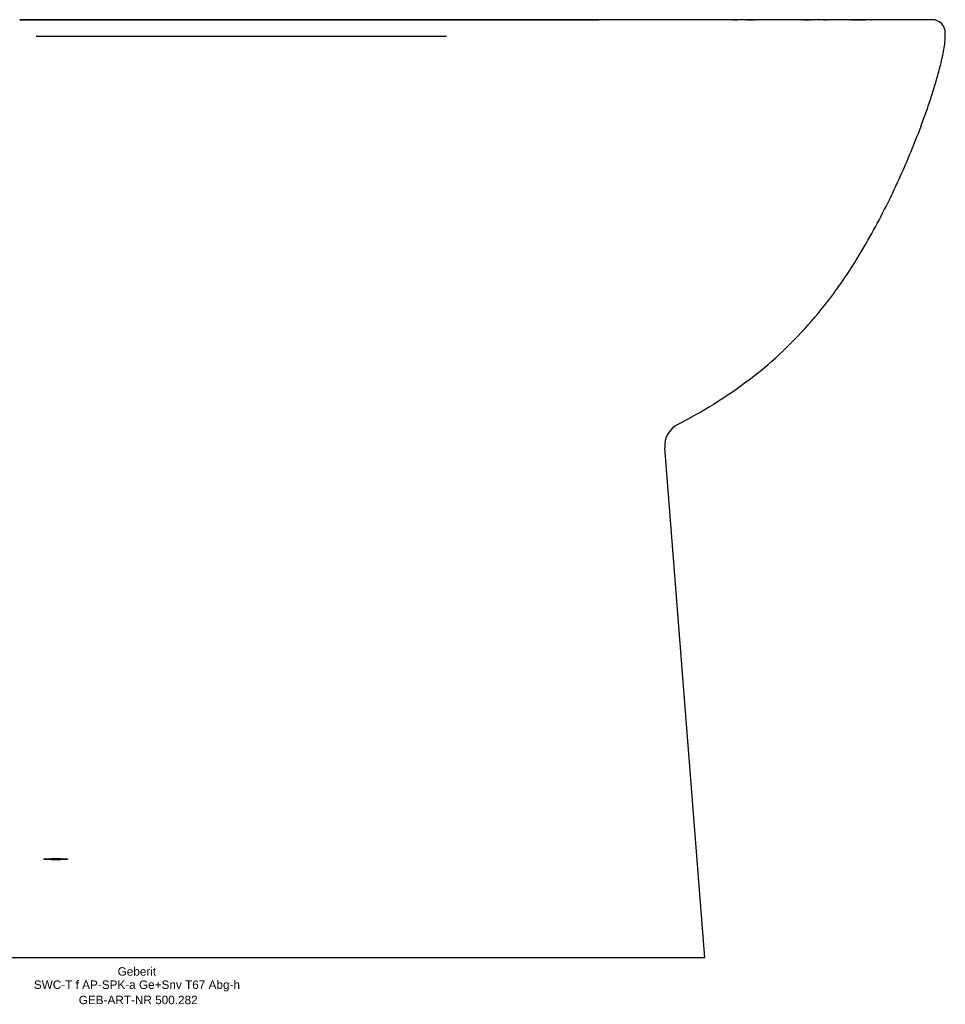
# Model space of a CAD drawing. Header units: millimetres. Extents: x -2 to 670, y -19 to 390.
# Tile 3 of 3: x 285 to 670, y -19 to 390. Entities that reach past the tile are written whole.
import ezdxf
from ezdxf.enums import TextEntityAlignment as Align

# ---------------------------------------------------------------- set-up
doc = ezdxf.new("R2010")
doc.units = ezdxf.units.MM
doc.layers.add('GEB-ART-NR', color=1, linetype='CONTINUOUS', lineweight=18)
doc.layers.add('GEB-TEXT', color=5, linetype='CONTINUOUS', lineweight=18)
doc.layers.add('GEB-KONTUR-A', color=5, linetype='CONTINUOUS')
doc.styles.get("Standard").update_dxf_attribs({"font": 'arial.ttf'})

msp = doc.modelspace()

# ---------------------------------------------------------------- linework, layer by layer
at = {"layer": 'GEB-KONTUR-A', "ltscale": 25}
for p, q in [((670, 382.89), (670, 384.39)), ((570, -0.11), (553.31, 211.97))]:
    msp.add_line(p, q, dxfattribs=at)
for centre, radius, start, end in [((664.5, 384.39), 5.5, 0.0001, 89.9996), ((563.28, 212.75), 10, 116.8491, 184.5001)]:
    msp.add_arc(centre, radius, start, end, dxfattribs=at)
msp.add_ellipse((299.99, 40.92), major_axis=(-5, 0), ratio=0.052338, dxfattribs=at)
for major_axis, start_param, end_param in [((-5, 0), 0.000697, 0.001393), ((5, 0), 6.281792, 6.282489)]:
    msp.add_ellipse((299.99, 40.92), major_axis=major_axis, ratio=0.052333, start_param=start_param, end_param=end_param, dxfattribs=at)
for points, knots in [([(285, 389.89), (287.7, 389.89), (291.79, 389.89), (299.39, 389.89), (301.4, 389.89), (303.57, 389.89)], [0, 0, 0, 0, 3.505596, 3.505596, 4.62208, 4.62208, 4.62208, 4.62208]), ([(639.02, 389.89), (638.95, 389.89), (638.88, 389.89), (638.7, 389.89), (638.59, 389.89), (638.44, 389.89), (638.39, 389.89), (638.18, 389.89), (638.01, 389.89), (637.63, 389.89), (637.42, 389.89), (637, 389.89), (636.8, 389.89), (636.39, 389.89), (636.18, 389.89), (635.77, 389.89), (635.56, 389.89), (635.14, 389.89), (634.94, 389.89), (634.65, 389.89), (634.57, 389.89), (634.28, 389.89), (634.06, 389.89), (633.62, 389.89), (633.39, 389.89), (632.94, 389.89), (632.71, 389.89), (632.27, 389.89), (632.06, 389.89), (631.41, 389.89), (630.96, 389.89), (629.88, 389.89), (629.24, 389.89), (628.33, 389.89), (628.07, 389.89), (627.55, 389.89), (627.28, 389.89), (626.74, 389.89), (626.47, 389.89), (626.05, 389.89), (625.91, 389.89), (625.48, 389.89), (625.21, 389.89), (624.91, 389.89), (624.89, 389.89), (624.63, 389.89), (624.39, 389.89), (623.91, 389.89), (623.67, 389.89), (623.19, 389.89), (622.95, 389.89), (622.47, 389.89), (622.22, 389.89), (621.73, 389.89), (621.49, 389.89), (621.11, 389.89), (620.99, 389.89), (620.69, 389.89), (620.53, 389.89), (620.15, 389.89), (619.94, 389.89), (619.52, 389.89), (619.31, 389.89), (618.99, 389.89), (618.87, 389.89), (618.04, 389.89), (617.33, 389.89), (616.29, 389.89), (615.97, 389.89), (615.34, 389.89), (615.02, 389.89), (614.66, 389.89), (614.62, 389.89), (614.26, 389.89), (613.94, 389.89), (613.3, 389.89), (612.98, 389.89), (612.5, 389.89), (612.34, 389.89), (612.06, 389.89), (611.93, 389.89), (611.68, 389.89), (611.56, 389.89), (611.32, 389.89), (611.21, 389.89), (610.39, 389.89), (609.67, 389.89), (608.79, 389.89), (608.66, 389.89), (608.24, 389.89), (607.95, 389.89), (607.44, 389.89), (607.23, 389.89), (606.81, 389.89), (606.6, 389.89), (606.18, 389.89), (605.98, 389.89), (605.63, 389.89), (605.49, 389.89), (604.58, 389.89), (603.8, 389.89), (602.77, 389.89), (602.53, 389.89), (601.67, 389.89), (601.04, 389.89), (599.79, 389.89), (599.16, 389.89), (598.43, 389.89), (598.34, 389.89), (598.04, 389.89), (597.83, 389.89), (597.41, 389.89), (597.2, 389.89), (596.79, 389.89), (596.58, 389.89), (596.21, 389.89), (596.04, 389.89), (595.86, 389.89), (595.84, 389.89), (595.02, 389.89), (594.19, 389.89), (593.09, 389.89), (592.86, 389.89), (592.4, 389.89), (592.17, 389.89), (591.71, 389.89), (591.48, 389.89), (591.09, 389.89), (590.93, 389.89), (590.18, 389.89), (589.59, 389.89), (588.72, 389.89), (588.44, 389.89), (587.72, 389.89), (587.28, 389.89), (586.39, 389.89), (585.94, 389.89), (585.03, 389.89), (584.57, 389.89), (583.64, 389.89), (583.17, 389.89), (582.34, 389.89), (581.99, 389.89), (581.2, 389.89), (580.76, 389.89), (579.88, 389.89), (579.44, 389.89), (578.56, 389.89), (578.11, 389.89), (577.41, 389.89), (577.16, 389.89), (575.86, 389.89), (574.8, 389.89), (572.77, 389.89), (571.8, 389.89), (569.91, 389.89), (568.98, 389.89), (567.12, 389.89), (566.18, 389.89), (564.27, 389.89), (563.3, 389.89), (561.32, 389.89), (560.33, 389.89), (558.77, 389.89), (558.22, 389.89), (557.36, 389.89), (557.05, 389.89), (556.54, 389.89), (556.34, 389.89), (555.83, 389.89), (555.51, 389.89), (554.88, 389.89), (554.56, 389.89), (553.05, 389.89), (551.83, 389.89), (550.26, 389.89), (549.94, 389.89), (549.28, 389.89), (548.95, 389.89), (548.28, 389.89), (547.95, 389.89), (547.33, 389.89), (547.05, 389.89), (546.66, 389.89), (546.55, 389.89), (545.49, 389.89), (544.57, 389.89), (543.49, 389.89), (543.32, 389.89), (543.07, 389.89), (543.01, 389.89), (542.89, 389.89), (542.84, 389.89), (542.43, 389.89), (542.05, 389.89), (541.27, 389.89), (540.87, 389.89), (540.3, 389.89), (540.14, 389.89), (539.91, 389.89), (539.83, 389.89), (539.73, 389.89), (539.7, 389.89), (539.66, 389.89), (539.64, 389.89), (539.32, 389.89), (539.01, 389.89), (538.37, 389.89), (538.05, 389.89), (537.59, 389.89), (537.46, 389.89), (537.23, 389.89), (537.14, 389.89), (537.01, 389.89), (536.98, 389.89), (536.94, 389.89), (536.93, 389.89), (536.68, 389.89), (536.44, 389.89), (536.19, 389.89), (536.17, 389.89), (535.91, 389.89), (535.68, 389.89), (535.42, 389.89), (535.38, 389.89), (535.11, 389.89), (534.87, 389.89), (534.42, 389.89), (534.19, 389.89), (533.75, 389.89), (533.53, 389.89), (533.09, 389.89), (532.87, 389.89), (532.43, 389.89), (532.21, 389.89), (531.9, 389.89), (531.83, 389.89), (531.58, 389.89), (531.4, 389.89), (531.02, 389.89), (530.84, 389.89), (530.46, 389.89), (530.27, 389.89), (530, 389.89), (529.91, 389.89), (529.24, 389.89), (528.66, 389.89), (527.42, 389.89), (526.75, 389.89), (525.55, 389.89), (525.03, 389.89), (524.18, 389.89), (523.86, 389.89), (523.22, 389.89), (522.89, 389.89), (522.24, 389.89), (521.92, 389.89), (521.36, 389.89), (521.13, 389.89), (520.62, 389.89), (520.34, 389.89), (519.78, 389.89), (519.5, 389.89), (518.95, 389.89), (518.67, 389.89), (518.16, 389.89), (517.92, 389.89), (517.47, 389.89), (517.23, 389.89), (516.56, 389.89), (516.12, 389.89), (515.27, 389.89), (514.88, 389.89), (514.33, 389.89), (514.22, 389.89), (514, 389.89), (513.89, 389.89), (513.74, 389.89), (513.7, 389.89), (512.87, 389.89), (512.1, 389.89), (510.56, 389.89), (509.78, 389.89), (508.97, 389.89), (508.91, 389.89), (508.73, 389.89), (508.6, 389.89), (508.08, 389.89), (507.67, 389.89), (506.86, 389.89), (506.45, 389.89), (505.63, 389.89), (505.22, 389.89), (504.41, 389.89), (504, 389.89), (503.41, 389.89), (503.23, 389.89), (502.88, 389.89), (502.74, 389.89), (502.44, 389.89), (502.3, 389.89), (502.07, 389.89), (501.99, 389.89), (501.78, 389.89), (501.66, 389.89), (501.27, 389.89), (501.01, 389.89), (499.95, 389.89), (499.15, 389.89), (497.24, 389.89), (496.11, 389.89), (494.39, 389.89), (493.83, 389.89), (493.16, 389.89), (493.08, 389.89), (492.93, 389.89), (492.86, 389.89), (492.76, 389.89), (492.75, 389.89), (492.57, 389.89), (492.05, 389.89), (490.84, 389.89), (489.79, 389.89), (489.04, 389.89), (489.01, 389.89), (487.59, 389.89), (486.2, 389.89), (484.69, 389.89), (484.61, 389.89), (484.47, 389.89), (484.41, 389.89), (484.19, 389.89), (484.04, 389.89), (483.76, 389.89), (483.65, 389.89), (483.33, 389.89), (483.14, 389.89), (482.31, 389.89), (481.65, 389.89), (480.69, 389.89), (480.42, 389.89), (479.88, 389.89), (479.62, 389.89), (479.31, 389.89), (479.24, 389.89), (479.04, 389.89), (478.9, 389.89), (478.69, 389.89), (478.64, 389.89), (478.48, 389.89), (478.37, 389.89), (477.99, 389.89), (477.7, 389.89), (477.36, 389.89), (477.31, 389.89), (477.24, 389.89), (477.21, 389.89), (477.07, 389.89), (476.98, 389.89), (476.37, 389.89), (475.81, 389.89), (474.85, 389.89), (474.48, 389.89), (473.53, 389.89), (472.94, 389.89), (471.59, 389.89), (470.82, 389.89), (469.1, 389.89), (468.14, 389.89), (466.82, 389.89), (466.51, 389.89), (465.93, 389.89), (465.65, 389.89), (465.31, 389.89), (465.28, 389.89), (465.23, 389.89), (465.22, 389.89), (465.16, 389.89), (465.1, 389.89), (464.94, 389.89), (464.84, 389.89), (464.51, 389.89), (464.29, 389.89), (463.63, 389.89), (463.17, 389.89), (462.62, 389.89), (462.54, 389.89), (461.6, 389.89), (460.7, 389.89), (459.39, 389.89), (459.02, 389.89), (458.03, 389.89), (457.41, 389.89), (456.17, 389.89), (455.55, 389.89), (454.9, 389.89), (454.86, 389.89), (454.57, 389.89), (454.34, 389.89), (454.05, 389.89), (454.04, 389.89), (454.02, 389.89), (454.01, 389.89), (453.97, 389.89), (453.93, 389.89), (453.79, 389.89), (453.64, 389.89), (453.27, 389.89), (453.04, 389.89), (452.68, 389.89), (452.58, 389.89), (452.16, 389.89), (451.79, 389.89), (451.26, 389.89), (451.15, 389.89), (450.51, 389.89), (449.9, 389.89), (449.01, 389.89), (448.78, 389.89), (448.47, 389.89), (448.44, 389.89), (448.39, 389.89), (448.38, 389.89), (448.3, 389.89), (448.11, 389.89), (447.92, 389.89), (447.66, 389.89), (447.54, 389.89), (447.29, 389.89), (447.17, 389.89), (446.57, 389.89), (446.1, 389.89), (445.03, 389.89), (444.44, 389.89), (443.83, 389.89), (443.78, 389.89), (443.52, 389.89), (443.3, 389.89), (442.48, 389.89), (441.81, 389.89), (440.69, 389.89), (440.28, 389.89), (439.12, 389.89), (438.35, 389.89), (437.41, 389.89), (437.3, 389.89), (437.01, 389.89), (436.87, 389.89), (436.63, 389.89), (436.54, 389.89), (436.22, 389.89), (436.01, 389.89), (435.76, 389.89), (435.72, 389.89), (435.19, 389.89), (434.69, 389.89), (433.39, 389.89), (432.59, 389.89), (431.61, 389.89), (431.42, 389.89), (431.18, 389.89), (431.07, 389.89), (430.96, 389.89), (430.94, 389.89), (430.83, 389.89), (430.53, 389.89), (429.84, 389.89), (429.26, 389.89), (428.54, 389.89), (428.21, 389.89), (427.45, 389.89), (427.02, 389.89), (425.69, 389.89), (424.79, 389.89), (423.38, 389.89), (422.84, 389.89), (421.42, 389.89), (420.54, 389.89), (418.6, 389.89), (417.56, 389.89), (416.04, 389.89), (415.54, 389.89), (414.96, 389.89), (414.88, 389.89), (413.78, 389.89), (412.81, 389.89), (411.21, 389.89), (410.57, 389.89), (409.04, 389.89), (408.18, 389.89), (406.52, 389.89), (405.73, 389.89), (404.78, 389.89), (404.59, 389.89), (404.21, 389.89), (404.02, 389.89), (403.8, 389.89), (403.67, 389.89), (403.49, 389.89), (403.23, 389.89), (402.61, 389.89), (401.35, 389.89), (400.23, 389.89), (399.11, 389.89), (398.74, 389.89), (397.19, 389.89), (395.98, 389.89), (393.78, 389.89), (392.8, 389.89), (390.51, 389.89), (389.18, 389.89), (386.78, 389.89), (385.73, 389.89), (384.51, 389.89), (384.36, 389.89), (382.77, 389.89), (381.3, 389.89), (378.85, 389.89), (377.88, 389.89), (374.55, 389.89), (372.13, 389.89), (369.24, 389.89), (368.87, 389.89), (365.55, 389.89), (362.5, 389.89), (359.21, 389.89), (359.07, 389.89), (358.86, 389.89), (358.71, 389.89), (358.49, 389.89), (358.16, 389.89), (357.83, 389.89), (357.18, 389.89), (356.76, 389.89), (353.79, 389.89), (351.48, 389.89), (347.03, 389.89), (344.97, 389.89), (343.01, 389.89), (342.81, 389.89), (342.13, 389.89), (341.69, 389.89), (341.06, 389.89), (340.85, 389.89), (340.46, 389.89), (340.1, 389.89), (339.4, 389.89), (339.01, 389.89), (337.72, 389.89), (336.8, 389.89), (333.49, 389.89), (330.97, 389.89), (327.89, 389.89), (327.48, 389.89), (327, 389.89), (326.93, 389.89), (325.36, 389.89), (323.8, 389.89), (321.37, 389.89), (320.52, 389.89), (319.1, 389.89), (318.42, 389.89), (317.34, 389.89), (316.95, 389.89), (315.73, 389.89), (314.88, 389.89), (310.76, 389.89), (307.62, 389.89), (303.08, 389.89), (301.56, 389.89), (294.46, 389.89), (289.44, 389.89), (285, 389.89)], [0.4390731, 0.4390731, 0.4390731, 0.4390731, 0.4398099, 0.4398099, 0.4409413, 0.4409413, 0.4414062, 0.4414062, 0.4431493, 0.4431493, 0.4453125, 0.4453125, 0.4473242, 0.4473242, 0.4493181, 0.4493181, 0.451268, 0.451268, 0.453125, 0.453125, 0.4537737, 0.4537737, 0.4556575, 0.4556575, 0.4575184, 0.4575184, 0.4593328, 0.4593328, 0.4609375, 0.4609375, 0.4641725, 0.4641725, 0.46875, 0.46875, 0.4705046, 0.4705046, 0.4722234, 0.4722234, 0.4739065, 0.4739065, 0.4747961, 0.4747961, 0.4764565, 0.4764565, 0.4765625, 0.4765625, 0.4779944, 0.4779944, 0.4794327, 0.4794327, 0.4808652, 0.4808652, 0.4822873, 0.4822873, 0.4836845, 0.4836845, 0.484375, 0.484375, 0.4852883, 0.4852883, 0.4864622, 0.4864622, 0.4876378, 0.4876378, 0.4882812, 0.4882812, 0.4921875, 0.4921875, 0.4938975, 0.4938975, 0.4956085, 0.4956085, 0.4958346, 0.4958346, 0.4975365, 0.4975365, 0.4992201, 0.4992201, 0.5, 0.5, 0.5006726, 0.5006726, 0.5013556, 0.5013556, 0.5019531, 0.5019531, 0.5057025, 0.5057025, 0.5063541, 0.5063541, 0.5078125, 0.5078125, 0.508871, 0.508871, 0.5099397, 0.5099397, 0.5110096, 0.5110096, 0.5117187, 0.5117187, 0.515625, 0.515625, 0.5168145, 0.5168145, 0.5198997, 0.5198997, 0.5229878, 0.5229878, 0.5234375, 0.5234375, 0.5244731, 0.5244731, 0.5255136, 0.5255136, 0.5265446, 0.5265446, 0.5273437, 0.5273437, 0.5274152, 0.5274152, 0.53125, 0.53125, 0.5322946, 0.5322946, 0.533352, 0.533352, 0.534415, 0.534415, 0.5351562, 0.5351562, 0.5378101, 0.5378101, 0.5390625, 0.5390625, 0.5410156, 0.5410156, 0.5429651, 0.5429651, 0.5449201, 0.5449201, 0.546875, 0.546875, 0.5483127, 0.5483127, 0.5501031, 0.5501031, 0.5519003, 0.5519003, 0.5536999, 0.5536999, 0.5546875, 0.5546875, 0.5588331, 0.5588331, 0.5625, 0.5625, 0.5659463, 0.5659463, 0.5693568, 0.5693568, 0.5728104, 0.5728104, 0.5762691, 0.5762691, 0.578125, 0.578125, 0.5791826, 0.5791826, 0.5798712, 0.5798712, 0.5809512, 0.5809512, 0.5820312, 0.5820312, 0.5859375, 0.5859375, 0.5869444, 0.5869444, 0.5879508, 0.5879508, 0.5889701, 0.5889701, 0.5898437, 0.5898437, 0.5901982, 0.5901982, 0.5931783, 0.5931783, 0.59375, 0.59375, 0.5940115, 0.5940115, 0.5942383, 0.5942383, 0.5956519, 0.5956519, 0.5969461, 0.5969461, 0.5974314, 0.5974314, 0.5976437, 0.5976437, 0.5977273, 0.5977273, 0.5977796, 0.5977796, 0.5986469, 0.5986469, 0.5994936, 0.5994936, 0.5998273, 0.5998273, 0.6000777, 0.6000777, 0.6001443, 0.6001443, 0.6001794, 0.6001794, 0.6007819, 0.6007819, 0.6008286, 0.6008286, 0.60146, 0.60146, 0.6015625, 0.6015625, 0.6022668, 0.6022668, 0.6029974, 0.6029974, 0.6037502, 0.6037502, 0.6045036, 0.6045036, 0.605239, 0.605239, 0.6054687, 0.6054687, 0.6060148, 0.6060148, 0.6065582, 0.6065582, 0.6071243, 0.6071243, 0.6074219, 0.6074219, 0.609375, 0.609375, 0.6115791, 0.6115791, 0.6132812, 0.6132812, 0.6143081, 0.6143081, 0.6153402, 0.6153402, 0.6163997, 0.6163997, 0.6171875, 0.6171875, 0.6181641, 0.6181641, 0.6191206, 0.6191206, 0.620136, 0.620136, 0.6210937, 0.6210937, 0.622068, 0.622068, 0.6236992, 0.6236992, 0.625, 0.625, 0.6254043, 0.6254043, 0.6258301, 0.6258301, 0.6259766, 0.6259766, 0.6289062, 0.6289062, 0.6320344, 0.6320344, 0.6322915, 0.6322915, 0.6328125, 0.6328125, 0.6345237, 0.6345237, 0.6362459, 0.6362459, 0.6379864, 0.6379864, 0.639778, 0.639778, 0.640625, 0.640625, 0.6413697, 0.6413697, 0.6421388, 0.6421388, 0.6425781, 0.6425781, 0.6431935, 0.6431935, 0.6445312, 0.6445312, 0.6484375, 0.6484375, 0.6537191, 0.6537191, 0.65625, 0.65625, 0.6566893, 0.6566893, 0.657165, 0.657165, 0.6572266, 0.6572266, 0.6582031, 0.6601562, 0.6640625, 0.6640625, 0.664276, 0.664276, 0.671875, 0.671875, 0.6724133, 0.6724133, 0.6728516, 0.6728516, 0.6738281, 0.6738281, 0.6745782, 0.6745782, 0.6757812, 0.6757812, 0.6796875, 0.6796875, 0.6813511, 0.6813511, 0.6831147, 0.6831147, 0.6835937, 0.6835937, 0.68453, 0.68453, 0.6848906, 0.6848906, 0.6855469, 0.6855469, 0.6875, 0.6875, 0.6880213, 0.6880213, 0.6884766, 0.6884766, 0.6894531, 0.6894531, 0.6949937, 0.6949937, 0.6983046, 0.6983046, 0.703125, 0.703125, 0.7087904, 0.7087904, 0.7151749, 0.7151749, 0.7170769, 0.7170769, 0.71875, 0.71875, 0.7191231, 0.7191231, 0.7192383, 0.7192383, 0.7197266, 0.7197266, 0.7207031, 0.7207031, 0.7226562, 0.7226562, 0.7265625, 0.7265625, 0.7272519, 0.7272519, 0.734375, 0.734375, 0.737239, 0.737239, 0.742116, 0.742116, 0.7474357, 0.7474357, 0.74786, 0.74786, 0.75, 0.75, 0.7504883, 0.7504883, 0.7509766, 0.7509766, 0.7519531, 0.7519531, 0.7544246, 0.7544246, 0.7569809, 0.7569809, 0.7578125, 0.7578125, 0.7605855, 0.7605855, 0.7612576, 0.7612576, 0.7645575, 0.7645575, 0.765625, 0.765625, 0.7659801, 0.7659801, 0.7661133, 0.7661133, 0.7666016, 0.7675781, 0.7675781, 0.7685778, 0.7685778, 0.7695312, 0.7695312, 0.7734375, 0.7734375, 0.7787365, 0.7787365, 0.7791552, 0.7791552, 0.78125, 0.78125, 0.7872939, 0.7872939, 0.7906448, 0.7906448, 0.7961317, 0.7961317, 0.796875, 0.796875, 0.798032, 0.798032, 0.7988281, 0.7988281, 0.8004897, 0.8004897, 0.8007812, 0.8007812, 0.8046875, 0.8046875, 0.8109862, 0.8109862, 0.8125, 0.8125, 0.8129135, 0.8129135, 0.8129883, 0.8129883, 0.8134766, 0.8144531, 0.8164062, 0.8164062, 0.8180834, 0.8180834, 0.8203125, 0.8203125, 0.825122, 0.825122, 0.828125, 0.828125, 0.8332688, 0.8332688, 0.8398325, 0.8398325, 0.8431741, 0.8431741, 0.84375, 0.84375, 0.8507237, 0.8507237, 0.8557296, 0.8557296, 0.8631101, 0.8631101, 0.8708553, 0.8708553, 0.8729664, 0.8729664, 0.875, 0.875, 0.8754883, 0.8754883, 0.8759766, 0.8769531, 0.8789062, 0.8828125, 0.8828125, 0.8846997, 0.8846997, 0.890625, 0.890625, 0.8951978, 0.8951978, 0.9011243, 0.9011243, 0.905624, 0.905624, 0.90625, 0.90625, 0.9122337, 0.9122337, 0.9160209, 0.9160209, 0.9251087, 0.9251087, 0.9264705, 0.9264705, 0.9370388, 0.9370388, 0.9375, 0.9375, 0.9377441, 0.9377441, 0.9379883, 0.9384766, 0.9384766, 0.9394531, 0.9394531, 0.9453994, 0.9453994, 0.9522824, 0.9522824, 0.953125, 0.953125, 0.9550781, 0.9550781, 0.9560547, 0.9560547, 0.9570312, 0.9570312, 0.9582286, 0.9582286, 0.9609375, 0.9609375, 0.9677149, 0.9677149, 0.96875, 0.96875, 0.9689136, 0.9689136, 0.9726562, 0.9726562, 0.9746094, 0.9746094, 0.9758753, 0.9758753, 0.9765625, 0.9765625, 0.9781438, 0.9781438, 0.984375, 0.984375, 0.9876284, 0.9876284, 1, 1, 1, 1]), ([(285, 389.89), (285.61, 389.89), (286.29, 389.89), (287.11, 389.89), (287.18, 389.89), (287.35, 389.89), (287.6, 389.89), (288.04, 389.89), (288.41, 389.89), (288.6, 389.89)], [0, 0, 0, 0, 0.0078125, 0.0078125, 0.00878906, 0.00878906, 0.00976563, 0.01171875, 0.01380754, 0.01380754, 0.01380754, 0.01380754]), ([(291.46, 389.89), (292.05, 389.89), (292.66, 389.89), (293.4, 389.89), (293.46, 389.89), (293.61, 389.89), (293.84, 389.89), (294.39, 389.89), (294.88, 389.89), (295.87, 389.89), (296.55, 389.89), (297.4, 389.89), (297.51, 389.89), (297.64, 389.89)], [0.02474539, 0.02474539, 0.02474539, 0.02474539, 0.03125, 0.03125, 0.03222656, 0.03222656, 0.03320313, 0.03515625, 0.0390625, 0.0390625, 0.046875, 0.046875, 0.04857536, 0.04857536, 0.04857536, 0.04857536]), ([(303.57, 389.89), (303.66, 389.89), (303.75, 389.89), (304, 389.89), (304.17, 389.89), (304.52, 389.89), (304.75, 389.89), (305.01, 389.89)], [0.074987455, 0.074987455, 0.074987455, 0.074987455, 0.076171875, 0.076171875, 0.078125, 0.078125, 0.081392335, 0.081392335, 0.081392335, 0.081392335]), ([(315.45, 389.89), (315.85, 389.89), (316.25, 389.89), (316.99, 389.89), (317.33, 389.89), (317.7, 389.89), (317.73, 389.89), (317.76, 389.89)], [0.118590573, 0.118590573, 0.118590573, 0.118590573, 0.122100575, 0.122100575, 0.125, 0.125, 0.125249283, 0.125249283, 0.125249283, 0.125249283]), ([(330.24, 389.89), (330.9, 389.89), (331.55, 389.89), (332.35, 389.89), (332.49, 389.89), (333.16, 389.89), (333.69, 389.89), (334.25, 389.89), (334.28, 389.89), (334.31, 389.89)], [0.15810514, 0.15810514, 0.15810514, 0.15810514, 0.16299478, 0.16299478, 0.1640625, 0.1640625, 0.16796875, 0.16796875, 0.16821887, 0.16821887, 0.16821887, 0.16821887]), ([(341.24, 389.89), (341.37, 389.89), (341.51, 389.89), (341.98, 389.89), (342.36, 389.89), (343.13, 389.89), (343.56, 389.89), (344, 389.89)], [0.184736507, 0.184736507, 0.184736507, 0.184736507, 0.185546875, 0.185546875, 0.1875, 0.1875, 0.189927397, 0.189927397, 0.189927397, 0.189927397]), ([(353.05, 389.89), (353.64, 389.89), (354.23, 389.89), (355.31, 389.89), (355.8, 389.89), (356.54, 389.89), (356.83, 389.89), (357.12, 389.89), (357.16, 389.89)], [0.204652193, 0.204652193, 0.204652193, 0.204652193, 0.20703125, 0.20703125, 0.208984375, 0.208984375, 0.209960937, 0.210126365, 0.210126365, 0.210126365, 0.210126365]), ([(370.59, 389.89), (370.61, 389.89), (370.63, 389.89), (371.02, 389.89), (371.37, 389.89), (372.83, 389.89), (373.56, 389.89), (374.28, 389.89), (374.61, 389.89), (375.31, 389.89), (375.69, 389.89), (376.54, 389.89), (377.02, 389.89), (377.62, 389.89), (377.8, 389.89), (378.06, 389.89), (378.15, 389.89), (378.24, 389.89)], [0.224550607, 0.224550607, 0.224550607, 0.224550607, 0.224609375, 0.224609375, 0.225585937, 0.225585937, 0.227539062, 0.227539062, 0.228515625, 0.228515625, 0.229492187, 0.229492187, 0.23046875, 0.23046875, 0.230912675, 0.230912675, 0.231153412, 0.231153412, 0.231153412, 0.231153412]), ([(378.24, 389.89), (391.03, 389.89), (404.17, 389.89), (431.82, 389.89), (446.43, 389.89), (464.57, 389.89), (468.16, 389.89), (471.75, 389.89)], [0, 0, 0, 0, 3.95817, 3.95817, 8.323986, 8.323986, 9.404794, 9.404794, 9.404794, 9.404794]), ([(406.68, 389.89), (407.08, 389.89), (407.48, 389.89), (408.86, 389.89), (409.94, 389.89), (411, 389.89), (411.34, 389.89), (411.68, 389.89)], [0.263989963, 0.263989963, 0.263989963, 0.263989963, 0.265625, 0.265625, 0.26953125, 0.26953125, 0.271380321, 0.271380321, 0.271380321, 0.271380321]), ([(471.75, 389.89), (472.09, 389.89), (472.47, 389.89), (473.15, 389.89), (473.48, 389.89), (475, 389.89), (475.99, 389.89), (476.83, 389.89), (476.94, 389.89), (477.05, 389.89)], [0.369835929, 0.369835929, 0.369835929, 0.369835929, 0.370605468, 0.370605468, 0.37109375, 0.37109375, 0.373543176, 0.373543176, 0.373955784, 0.373955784, 0.373955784, 0.373955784]), ([(478.72, 389.89), (478.91, 389.89), (479.11, 389.89), (479.95, 389.89), (480.74, 389.89), (482.18, 389.89), (482.77, 389.89), (483.31, 389.89), (483.32, 389.89), (483.32, 389.89)], [0.3763112, 0.3763112, 0.3763112, 0.3763112, 0.376953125, 0.376953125, 0.37890625, 0.37890625, 0.380566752, 0.380566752, 0.380583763, 0.380583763, 0.380583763, 0.380583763]), ([(488.91, 389.89), (489, 389.89), (489.1, 389.89), (489.77, 389.89), (490.38, 389.89), (491.23, 389.89), (491.47, 389.89), (492.66, 389.89), (493.63, 389.89), (494.65, 389.89), (494.76, 389.89), (494.88, 389.89)], [0.388081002, 0.388081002, 0.388081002, 0.388081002, 0.388377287, 0.388377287, 0.390136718, 0.390136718, 0.390624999, 0.390624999, 0.394202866, 0.394202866, 0.394663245, 0.394663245, 0.394663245, 0.394663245]), ([(502.71, 389.89), (503.06, 389.89), (503.41, 389.89), (505.16, 389.89), (506.48, 389.89), (508.35, 389.89), (508.98, 389.89), (509.58, 389.89)], [0.40636274, 0.40636274, 0.40636274, 0.40636274, 0.40792996, 0.40792996, 0.41449444, 0.41449444, 0.4181084, 0.4181084, 0.4181084, 0.4181084]), ([(610.99, 389.89), (611.1, 389.89), (611.21, 389.89), (611.58, 389.89), (611.82, 389.89), (612.26, 389.89), (612.46, 389.89), (613.08, 389.89), (613.49, 389.89), (613.96, 389.89), (614.04, 389.89), (614.12, 389.89)], [0.76032073, 0.76032073, 0.76032073, 0.76032073, 0.76196573, 0.76196573, 0.765625, 0.765625, 0.76870991, 0.76870991, 0.77544597, 0.77544597, 0.7768586, 0.7768586, 0.7768586, 0.7768586]), ([(664.5, 389.89), (664.5, 389.89), (664.5, 389.89), (664.5, 389.89), (664.5, 389.89), (664.5, 389.89), (664.5, 389.89), (664.49, 389.89), (664.49, 389.89), (664.49, 389.89), (664.49, 389.89), (664.49, 389.89), (664.49, 389.89), (664.49, 389.89), (664.49, 389.89), (664.48, 389.89), (664.48, 389.89), (664.48, 389.89), (664.48, 389.89), (664.48, 389.89), (664.47, 389.89), (664.47, 389.89), (664.47, 389.89), (664.47, 389.89), (664.46, 389.89), (664.46, 389.89), (664.46, 389.89), (664.45, 389.89), (664.45, 389.89), (664.45, 389.89), (664.45, 389.89), (664.44, 389.89), (664.44, 389.89), (664.44, 389.89), (664.43, 389.89), (664.43, 389.89), (664.42, 389.89), (664.42, 389.89), (664.42, 389.89), (664.42, 389.89), (664.42, 389.89), (664.41, 389.89), (664.4, 389.89), (664.39, 389.89), (664.38, 389.89), (664.37, 389.89), (664.37, 389.89), (664.36, 389.89), (664.35, 389.89), (664.32, 389.89), (664.3, 389.89), (664.28, 389.89), (664.26, 389.89), (664.24, 389.89), (664.24, 389.89), (664.22, 389.89), (664.21, 389.89), (664.19, 389.89), (664.17, 389.89), (664.16, 389.89), (664.16, 389.89), (664.15, 389.89), (664.14, 389.89), (664.12, 389.89), (664.11, 389.89), (664.08, 389.89), (664.07, 389.89), (664.04, 389.89), (664.02, 389.89), (663.99, 389.89), (663.98, 389.89), (663.96, 389.89), (663.95, 389.89), (663.9, 389.89), (663.87, 389.89), (663.82, 389.89), (663.81, 389.89), (663.76, 389.89), (663.72, 389.89), (663.67, 389.89), (663.65, 389.89), (663.59, 389.89), (663.55, 389.89), (663.49, 389.89), (663.47, 389.89), (663.45, 389.89), (663.44, 389.89), (663.42, 389.89), (663.41, 389.89), (663.38, 389.89), (663.37, 389.89), (663.32, 389.89), (663.28, 389.89), (663.22, 389.89), (663.21, 389.89), (663.18, 389.89), (663.16, 389.89), (663.13, 389.89), (663.11, 389.89), (663.08, 389.89), (663.06, 389.89), (663.03, 389.89), (663.02, 389.89), (662.96, 389.89), (662.91, 389.89), (662.84, 389.89), (662.82, 389.89), (662.79, 389.89), (662.78, 389.89), (662.75, 389.89), (662.73, 389.89), (662.7, 389.89), (662.69, 389.89), (662.62, 389.89), (662.56, 389.89), (662.5, 389.89), (662.49, 389.89), (662.4, 389.89), (662.32, 389.89), (662.16, 389.89), (662.11, 389.89), (662.02, 389.89), (661.99, 389.89), (661.95, 389.89), (661.94, 389.89), (661.9, 389.89), (661.87, 389.89), (661.83, 389.89), (661.82, 389.89), (661.74, 389.89), (661.67, 389.89), (661.58, 389.89), (661.57, 389.89), (661.45, 389.89), (661.34, 389.89), (661.14, 389.89), (661.06, 389.89), (660.95, 389.89), (660.93, 389.89), (660.88, 389.89), (660.86, 389.89), (660.82, 389.89), (660.81, 389.89), (660.79, 389.89), (660.78, 389.89), (660.72, 389.89), (660.66, 389.89), (660.49, 389.89), (660.36, 389.89), (660.22, 389.89), (660.21, 389.89), (660.15, 389.89), (660.11, 389.89), (660.02, 389.89), (659.97, 389.89), (659.88, 389.89), (659.83, 389.89), (659.76, 389.89), (659.74, 389.89), (659.68, 389.89), (659.63, 389.89), (659.46, 389.89), (659.33, 389.89), (659.15, 389.89), (659.11, 389.89), (659.04, 389.89), (659, 389.89), (658.93, 389.89), (658.9, 389.89), (658.85, 389.89), (658.84, 389.89), (658.73, 389.89), (658.64, 389.89), (658.33, 389.89), (658.1, 389.89), (657.85, 389.89), (657.84, 389.89), (657.78, 389.89), (657.73, 389.89), (657.63, 389.89), (657.58, 389.89), (657.49, 389.89), (657.45, 389.89), (657.26, 389.89), (657.12, 389.89), (656.88, 389.89), (656.79, 389.89), (656.6, 389.89), (656.49, 389.89), (656.29, 389.89), (656.18, 389.89), (656.05, 389.89), (656.02, 389.89), (655.96, 389.89), (655.93, 389.89), (655.86, 389.89), (655.83, 389.89), (655.79, 389.89), (655.78, 389.89), (655.69, 389.89), (655.61, 389.89), (655.47, 389.89), (655.4, 389.89), (655.24, 389.89), (655.14, 389.89), (654.74, 389.89), (654.41, 389.89), (654.04, 389.89), (654.03, 389.89), (653.96, 389.89), (653.92, 389.89), (653.53, 389.89), (653.17, 389.89), (652.66, 389.89), (652.53, 389.89), (652.13, 389.89), (651.87, 389.89), (651.52, 389.89), (651.46, 389.89), (651.32, 389.89), (651.25, 389.89), (651.11, 389.89), (651.04, 389.89), (650.9, 389.89), (650.83, 389.89), (650.62, 389.89), (650.47, 389.89), (650.2, 389.89), (650.07, 389.89), (649.81, 389.89), (649.68, 389.89), (649.42, 389.89), (649.29, 389.89), (649.09, 389.89), (649.02, 389.89), (648.95, 389.89), (648.94, 389.89), (648.79, 389.89), (648.64, 389.89), (648.36, 389.89), (648.21, 389.89), (647.92, 389.89), (647.78, 389.89), (647.49, 389.89), (647.34, 389.89), (647.14, 389.89), (647.08, 389.89), (646.88, 389.89), (646.73, 389.89), (646.43, 389.89), (646.27, 389.89), (646.03, 389.89), (645.95, 389.89), (645.8, 389.89), (645.72, 389.89), (645.57, 389.89), (645.49, 389.89), (645.3, 389.89), (645.2, 389.89), (644.96, 389.89), (644.81, 389.89), (644.17, 389.89), (643.65, 389.89), (643.09, 389.89), (643.06, 389.89), (642.89, 389.89), (642.75, 389.89), (642.44, 389.89), (642.29, 389.89), (641.98, 389.89), (641.82, 389.89), (641.56, 389.89), (641.46, 389.89), (641.13, 389.89), (640.9, 389.89), (640.27, 389.89), (639.86, 389.89), (639.39, 389.89), (639.34, 389.89), (639.28, 389.89)], [0, 0, 0, 0, 0.0020879, 0.0020879, 0.0126386, 0.0126386, 0.015625, 0.015625, 0.0211685, 0.0211685, 0.0230855, 0.0230855, 0.0286016, 0.0286016, 0.03125, 0.03125, 0.033447, 0.033447, 0.0388381, 0.0388381, 0.0441338, 0.0441338, 0.046875, 0.046875, 0.0526207, 0.0526207, 0.054524, 0.054524, 0.0602514, 0.0602514, 0.0625, 0.0625, 0.065028, 0.065028, 0.0702769, 0.0702769, 0.0755744, 0.0755744, 0.0762227, 0.0762227, 0.078125, 0.078125, 0.0863418, 0.0863418, 0.09375, 0.09375, 0.096537, 0.096537, 0.1069163, 0.1069163, 0.1173988, 0.1173988, 0.125, 0.125, 0.1281564, 0.1281564, 0.1328303, 0.1328303, 0.137318, 0.137318, 0.1385178, 0.1385178, 0.140625, 0.140625, 0.1454356, 0.1454356, 0.1491868, 0.1491868, 0.1537053, 0.1537053, 0.15625, 0.15625, 0.1596236, 0.1596236, 0.1668395, 0.1668395, 0.1702048, 0.1702048, 0.1772026, 0.1772026, 0.1807564, 0.1807564, 0.1875, 0.1875, 0.190166, 0.190166, 0.19119, 0.19119, 0.193887, 0.193887, 0.1953125, 0.1953125, 0.2017104, 0.2017104, 0.203125, 0.203125, 0.2056955, 0.2056955, 0.2083165, 0.2083165, 0.2109375, 0.2109375, 0.2123177, 0.2123177, 0.21875, 0.21875, 0.2212039, 0.2212039, 0.2228103, 0.2228103, 0.2253203, 0.2253203, 0.2265625, 0.2265625, 0.2337902, 0.2337902, 0.234375, 0.234375, 0.2440838, 0.2440838, 0.25, 0.25, 0.2527752, 0.2527752, 0.2540246, 0.2540246, 0.2568202, 0.2568202, 0.2578125, 0.2578125, 0.2642464, 0.2642464, 0.265625, 0.265625, 0.2748015, 0.2748015, 0.28125, 0.28125, 0.2828384, 0.2828384, 0.2843575, 0.2843575, 0.2851562, 0.2851562, 0.2855554, 0.2855554, 0.2890625, 0.2890625, 0.2961721, 0.2961721, 0.296875, 0.296875, 0.2991892, 0.2991892, 0.3014419, 0.3014419, 0.3036685, 0.3036685, 0.3046875, 0.3046875, 0.3065618, 0.3065618, 0.3125, 0.3125, 0.3139363, 0.3139363, 0.3153237, 0.3153237, 0.3164062, 0.3164062, 0.317039, 0.317039, 0.3203125, 0.3203125, 0.3276673, 0.3276673, 0.328125, 0.328125, 0.329539, 0.329539, 0.3309145, 0.3309145, 0.3320312, 0.3320312, 0.3359375, 0.3359375, 0.3382078, 0.3382078, 0.3406525, 0.3406525, 0.3430888, 0.3430888, 0.34375, 0.34375, 0.3445527, 0.3445527, 0.3453855, 0.3453855, 0.3457031, 0.3457031, 0.3476562, 0.3476562, 0.3493253, 0.3493253, 0.3515625, 0.3515625, 0.3589632, 0.3589632, 0.359375, 0.359375, 0.3602661, 0.3602661, 0.3676223, 0.3676223, 0.370159, 0.370159, 0.375, 0.375, 0.3762473, 0.3762473, 0.3775768, 0.3775768, 0.3789062, 0.3789062, 0.380195, 0.380195, 0.3828125, 0.3828125, 0.3850598, 0.3850598, 0.3873084, 0.3873084, 0.3895354, 0.3895354, 0.390625, 0.390625, 0.3907558, 0.3907558, 0.3930893, 0.3930893, 0.3955011, 0.3955011, 0.3979479, 0.3979479, 0.4004241, 0.4004241, 0.4013807, 0.4013807, 0.4038239, 0.4038239, 0.40625, 0.40625, 0.4075206, 0.4075206, 0.4088384, 0.4088384, 0.4101562, 0.4101562, 0.4118097, 0.4118097, 0.4140625, 0.4140625, 0.421875, 0.421875, 0.4222474, 0.4222474, 0.4243156, 0.4243156, 0.4263501, 0.4263501, 0.4283639, 0.4283639, 0.4296875, 0.4296875, 0.4326111, 0.4326111, 0.4375, 0.4375, 0.438161, 0.438161, 0.438161, 0.438161]), ([(462.5, 382.89), (460.59, 382.89), (458.69, 382.89), (454.49, 382.89), (452.19, 382.89), (447.4, 382.89), (444.9, 382.89), (440.77, 382.89), (439.14, 382.89), (436.89, 382.89), (436.27, 382.89), (435.19, 382.89), (434.71, 382.89), (433.93, 382.89), (433.63, 382.89), (430.33, 382.89), (427.34, 382.89), (421.35, 382.89), (418.34, 382.89), (412.28, 382.89), (409.23, 382.89), (403.14, 382.89), (400.11, 382.89), (394.01, 382.89), (390.95, 382.89), (384.81, 382.89), (381.75, 382.89), (375.92, 382.89), (373.16, 382.89), (366.72, 382.89), (363.04, 382.89), (353.74, 382.89), (348.13, 382.89), (337.78, 382.89), (333.04, 382.89), (324.88, 382.89), (321.46, 382.89), (313.12, 382.89), (308.21, 382.89), (299.49, 382.89), (295.68, 382.89), (291.88, 382.89)], [0, 0, 0, 0, 0.0154606, 0.0154606, 0.0340858, 0.0340858, 0.0543146, 0.0543146, 0.067578, 0.067578, 0.0725432, 0.0725432, 0.0763901, 0.0763901, 0.0788583, 0.0788583, 0.103097, 0.103097, 0.1274472, 0.1274472, 0.1522013, 0.1522013, 0.1767622, 0.1767622, 0.2016235, 0.2016235, 0.2264636, 0.2264636, 0.2488286, 0.2488286, 0.2786813, 0.2786813, 0.3241654, 0.3241654, 0.3625587, 0.3625587, 0.3903113, 0.3903113, 0.4301048, 0.4301048, 0.4609774, 0.4609774, 0.4609774, 0.4609774]), ([(588.04, 239.89), (592.52, 243.3), (601.22, 250.6), (613.16, 262.82), (622.03, 273.83), (628.46, 282.94), (633.81, 291.21), (639.5, 300.95), (645.42, 312.21), (650.84, 323.59), (655.81, 335.09), (659.61, 344.78), (662.43, 352.61), (664.42, 358.53), (666.26, 364.5), (667.65, 369.52), (668.63, 373.58), (669.28, 376.65), (669.8, 379.75), (670, 381.84), (670, 382.89)], [0, 0, 0, 0, 0.0970776, 0.1941553, 0.2912329, 0.3397718, 0.3883106, 0.4647718, 0.5412329, 0.6176941, 0.6941553, 0.7706165, 0.8088471, 0.8470776, 0.8853082, 0.9235388, 0.9426541, 0.9617694, 0.9808847, 0.9999978, 0.9999978, 0.9999978, 0.9999978]), ([(570, -0.11), (570, -0.11), (569.98, -0.11), (569.94, -0.11), (569.91, -0.11), (569.85, -0.11), (569.78, -0.11), (569.7, -0.11), (569.61, -0.11), (569.49, -0.11), (569.38, -0.11), (569.25, -0.11), (569.1, -0.11), (568.94, -0.11), (568.77, -0.11), (568.58, -0.11), (568.39, -0.11), (568.18, -0.11), (567.95, -0.11), (567.72, -0.11), (567.47, -0.11), (567.19, -0.11), (566.94, -0.11), (566.66, -0.11), (566.37, -0.11), (566.29, -0.11), (566.22, -0.11), (566.14, -0.11), (565.88, -0.11), (565.6, -0.11), (565.31, -0.11), (565.02, -0.11), (564.71, -0.11), (564.39, -0.11), (564.07, -0.11), (563.73, -0.11), (563.38, -0.11), (563.03, -0.11), (562.67, -0.11), (562.29, -0.11), (561.92, -0.11), (561.53, -0.11), (561.13, -0.11), (560.72, -0.11), (560.29, -0.11), (559.84, -0.11), (559.4, -0.11), (558.94, -0.11), (558.46, -0.11), (557.99, -0.11), (557.49, -0.11), (556.99, -0.11), (556.75, -0.11), (556.51, -0.11), (556.27, -0.11), (555.75, -0.11), (555.21, -0.11), (554.66, -0.11), (554.49, -0.11), (554.31, -0.11), (554.13, -0.11), (553.44, -0.11), (552.74, -0.11), (552.02, -0.11), (551.29, -0.11), (550.54, -0.11), (549.77, -0.11), (549.59, -0.11), (549.4, -0.11), (549.22, -0.11), (548.42, -0.11), (547.61, -0.11), (546.78, -0.11), (545.94, -0.11), (545.08, -0.11), (544.21, -0.11), (543.32, -0.11), (542.41, -0.11), (541.49, -0.11), (541.35, -0.11), (541.21, -0.11), (541.07, -0.11), (540.12, -0.11), (539.15, -0.11), (538.16, -0.11), (537.19, -0.11), (536.19, -0.11), (535.19, -0.11), (534.15, -0.11), (533.1, -0.11), (532.04, -0.11), (530.95, -0.11), (529.84, -0.11), (528.72, -0.11), (527.58, -0.11), (526.42, -0.11), (525.25, -0.11), (524.28, -0.11), (523.31, -0.11), (522.32, -0.11), (521.12, -0.11), (519.92, -0.11), (518.7, -0.11), (517.5, -0.11), (516.29, -0.11), (515.07, -0.11), (514.08, -0.11), (513.1, -0.11), (512.1, -0.11), (512, -0.11), (511.9, -0.11), (511.8, -0.11), (510.57, -0.11), (509.33, -0.11), (508.08, -0.11), (506.82, -0.11), (505.55, -0.11), (504.28, -0.11), (500.75, -0.11), (497.17, -0.11), (493.56, -0.11), (492.2, -0.11), (490.82, -0.11), (489.45, -0.11), (488.28, -0.11), (487.12, -0.11), (485.95, -0.11), (484.31, -0.11), (482.67, -0.11), (481.02, -0.11), (480.76, -0.11), (480.49, -0.11), (480.23, -0.11), (478.57, -0.11), (476.9, -0.11), (475.23, -0.11), (473.57, -0.11), (471.91, -0.11), (470.24, -0.11), (468.59, -0.11), (466.92, -0.11), (465.26, -0.11), (463.61, -0.11), (461.95, -0.11), (460.29, -0.11), (459.85, -0.11), (459.41, -0.11), (458.97, -0.11), (458.89, -0.11), (458.81, -0.11), (458.73, -0.11), (457.21, -0.11), (455.69, -0.11), (454.16, -0.11), (452.64, -0.11), (451.11, -0.11), (449.59, -0.11), (446.04, -0.11), (442.49, -0.11), (438.95, -0.11), (438.47, -0.11), (437.98, -0.11), (437.5, -0.11), (435.98, -0.11), (434.47, -0.11), (432.95, -0.11), (432.52, -0.11), (432.09, -0.11), (431.65, -0.11), (430.62, -0.11), (429.58, -0.11), (428.54, -0.11), (426.79, -0.11), (425.04, -0.11), (423.3, -0.11), (422.08, -0.11), (420.86, -0.11), (419.64, -0.11), (419.09, -0.11), (418.53, -0.11), (417.98, -0.11), (415.4, -0.11), (412.82, -0.11), (410.25, -0.11), (408.26, -0.11), (406.28, -0.11), (404.3, -0.11), (403.55, -0.11), (402.8, -0.11), (402.05, -0.11), (399.42, -0.11), (396.79, -0.11), (394.17, -0.11), (392.98, -0.11), (391.8, -0.11), (390.62, -0.11), (388.65, -0.11), (386.68, -0.11), (384.71, -0.11), (382.12, -0.11), (379.53, -0.11), (376.94, -0.11), (373.83, -0.11), (370.73, -0.11), (367.63, -0.11), (364.36, -0.11), (361.1, -0.11), (357.84, -0.11), (355.48, -0.11), (353.12, -0.11), (350.76, -0.11), (350.37, -0.11), (349.97, -0.11), (349.58, -0.11), (346.21, -0.11), (342.84, -0.11), (339.47, -0.11), (326.7, -0.11), (313.98, -0.11), (301.28, -0.11), (299.14, -0.11), (297, -0.11), (294.86, -0.11), (291.93, -0.11), (288.99, -0.11), (286.06, -0.11), (285.74, -0.11), (285.42, -0.11), (285.1, -0.11), (282.39, -0.11), (279.68, -0.11), (276.98, -0.11), (274.32, -0.11), (271.67, -0.11), (269.02, -0.11), (264.51, -0.11), (260, -0.11), (255.5, -0.11), (252.76, -0.11), (250.02, -0.11), (247.28, -0.11), (244.9, -0.11), (242.52, -0.11), (240.14, -0.11), (240.14, -0.11), (240.13, -0.11), (240.13, -0.11), (239.04, -0.11), (237.95, -0.11), (236.86, -0.11), (234.52, -0.11), (232.19, -0.11), (229.85, -0.11), (227.64, -0.11), (225.43, -0.11), (223.22, -0.11), (221.07, -0.11), (218.91, -0.11), (216.75, -0.11), (214.64, -0.11), (212.53, -0.11), (210.43, -0.11), (208.32, -0.11), (206.21, -0.11), (204.1, -0.11), (202.11, -0.11), (200.12, -0.11), (198.13, -0.11), (196.16, -0.11), (194.2, -0.11), (192.24, -0.11), (190.3, -0.11), (188.37, -0.11), (186.43, -0.11), (186.1, -0.11), (185.76, -0.11), (185.42, -0.11)], [0, 0, 0, 0, 0.0077386, 0.0077386, 0.0077386, 0.0154384, 0.0154384, 0.0154384, 0.0231048, 0.0231048, 0.0231048, 0.0307428, 0.0307428, 0.0307428, 0.0383457, 0.0383457, 0.0383457, 0.0459334, 0.0459334, 0.0459334, 0.0535025, 0.0535025, 0.0535025, 0.0606823, 0.0606823, 0.0606823, 0.0625, 0.0625, 0.0625, 0.0687185, 0.0687185, 0.0687185, 0.0749763, 0.0749763, 0.0749763, 0.0812426, 0.0812426, 0.0812426, 0.0875474, 0.0875474, 0.0875474, 0.09375, 0.09375, 0.09375, 0.1001944, 0.1001944, 0.1001944, 0.1066729, 0.1066729, 0.1066729, 0.113208, 0.113208, 0.113208, 0.1162786, 0.1162786, 0.1162786, 0.1228585, 0.1228585, 0.1228585, 0.125, 0.125, 0.125, 0.1330718, 0.1330718, 0.1330718, 0.141257, 0.141257, 0.141257, 0.1432209, 0.1432209, 0.1432209, 0.1515779, 0.1515779, 0.1515779, 0.1600339, 0.1600339, 0.1600339, 0.1686386, 0.1686386, 0.1686386, 0.169919, 0.169919, 0.169919, 0.1787589, 0.1787589, 0.1787589, 0.1875, 0.1875, 0.1875, 0.1964924, 0.1964924, 0.1964924, 0.2057391, 0.2057391, 0.2057391, 0.2151515, 0.2151515, 0.2151515, 0.2229684, 0.2229684, 0.2229684, 0.2324186, 0.2324186, 0.2324186, 0.2417439, 0.2417439, 0.2417439, 0.2492333, 0.2492333, 0.2492333, 0.25, 0.25, 0.25, 0.259267, 0.259267, 0.259267, 0.2686192, 0.2686192, 0.2686192, 0.2944565, 0.2944565, 0.2944565, 0.3042482, 0.3042482, 0.3042482, 0.3125, 0.3125, 0.3125, 0.3240295, 0.3240295, 0.3240295, 0.3258859, 0.3258859, 0.3258859, 0.3375104, 0.3375104, 0.3375104, 0.3490497, 0.3490497, 0.3490497, 0.3605402, 0.3605402, 0.3605402, 0.3719624, 0.3719624, 0.3719624, 0.375, 0.375, 0.375, 0.3755558, 0.3755558, 0.3755558, 0.3860133, 0.3860133, 0.3860133, 0.3964713, 0.3964713, 0.3964713, 0.4208126, 0.4208126, 0.4208126, 0.4241371, 0.4241371, 0.4241371, 0.4345352, 0.4345352, 0.4345352, 0.4375, 0.4375, 0.4375, 0.4446171, 0.4446171, 0.4446171, 0.4565986, 0.4565986, 0.4565986, 0.4649502, 0.4649502, 0.4649502, 0.46875, 0.46875, 0.46875, 0.4864097, 0.4864097, 0.4864097, 0.5, 0.5, 0.5, 0.5051445, 0.5051445, 0.5051445, 0.5231423, 0.5231423, 0.5231423, 0.53125, 0.53125, 0.53125, 0.5447351, 0.5447351, 0.5447351, 0.5625, 0.5625, 0.5625, 0.5837692, 0.5837692, 0.5837692, 0.6061327, 0.6061327, 0.6061327, 0.6222947, 0.6222947, 0.6222947, 0.625, 0.625, 0.625, 0.6480378, 0.6480378, 0.6480378, 0.7353128, 0.7353128, 0.7353128, 0.75, 0.75, 0.75, 0.7701058, 0.7701058, 0.7701058, 0.7722852, 0.7722852, 0.7722852, 0.7908391, 0.7908391, 0.7908391, 0.8090169, 0.8090169, 0.8090169, 0.8399169, 0.8399169, 0.8399169, 0.858692, 0.858692, 0.858692, 0.875, 0.875, 0.875, 0.8750302, 0.8750302, 0.8750302, 0.8824993, 0.8824993, 0.8824993, 0.8984989, 0.8984989, 0.8984989, 0.9136468, 0.9136468, 0.9136468, 0.9284362, 0.9284362, 0.9284362, 0.9428887, 0.9428887, 0.9428887, 0.9573413, 0.9573413, 0.9573413, 0.9709734, 0.9709734, 0.9709734, 0.9844334, 0.9844334, 0.9844334, 0.9976883, 0.9976883, 0.9976883, 1, 1, 1, 1])]:
    msp.add_open_spline(points, degree=3, knots=knots, dxfattribs=at)
for points in [[(291.46, 389.89), (293.26, 389.89), (295.31, 389.89), (297.64, 389.89)], [(300.54, 389.89), (300.99, 389.89), (301.45, 389.89), (301.92, 389.89)], [(305.01, 389.89), (308.17, 389.89), (311.67, 389.89), (315.45, 389.89)], [(305.17, 389.89), (306.03, 389.89), (306.92, 389.89), (307.82, 389.89)], [(309.38, 389.89), (310.36, 389.89), (311.37, 389.89), (312.41, 389.89)], [(317.76, 389.89), (321.67, 389.89), (325.86, 389.89), (330.24, 389.89)], [(321.82, 389.89), (324.17, 389.89), (326.61, 389.89), (329.1, 389.89)], [(334.31, 389.89), (336.58, 389.89), (338.89, 389.89), (341.24, 389.89)], [(334.92, 389.89), (335.77, 389.89), (336.63, 389.89), (337.5, 389.89)], [(338.64, 389.89), (338.94, 389.89), (339.23, 389.89), (339.53, 389.89)], [(344, 389.89), (346.97, 389.89), (349.99, 389.89), (353.05, 389.89)], [(348.47, 389.89), (349.68, 389.89), (350.89, 389.89), (352.12, 389.89)], [(357.16, 389.89), (361.56, 389.89), (366.05, 389.89), (370.59, 389.89)], [(363.93, 389.89), (366.02, 389.89), (368.12, 389.89), (370.24, 389.89)], [(378.22, 389.89), (380.24, 389.89), (382.26, 389.89), (384.3, 389.89)], [(388.61, 389.89), (389.12, 389.89), (389.63, 389.89), (390.14, 389.89)], [(393.05, 389.89), (394.7, 389.89), (396.36, 389.89), (398.02, 389.89)], [(441.28, 389.89), (443.61, 389.89), (445.94, 389.89), (448.27, 389.89)], [(457.86, 389.89), (461.81, 389.89), (465.77, 389.89), (469.72, 389.89)], [(477.05, 389.89), (477.61, 389.89), (478.16, 389.89), (478.72, 389.89)], [(483.05, 389.89), (485.61, 389.89), (488.16, 389.89), (490.7, 389.89)], [(483.32, 389.89), (485.19, 389.89), (487.05, 389.89), (488.91, 389.89)], [(492.97, 389.89), (495.73, 389.89), (498.49, 389.89), (501.23, 389.89)], [(494.88, 389.89), (497.5, 389.89), (500.11, 389.89), (502.71, 389.89)], [(509.58, 389.89), (515.08, 389.89), (520.54, 389.89), (525.94, 389.89)], [(581.92, 389.89), (582.45, 389.89), (582.98, 389.89), (583.5, 389.89)], [(587.41, 389.89), (588.53, 389.89), (589.63, 389.89), (590.72, 389.89)], [(619.22, 389.89), (619.71, 389.89), (620.19, 389.89), (620.67, 389.89)], [(630.83, 389.89), (633.19, 389.89), (635.18, 389.89), (636.74, 389.89)], [(639.02, 389.89), (639.11, 389.89), (639.2, 389.89), (639.28, 389.89)], [(588.04, 239.89), (578.89, 232.93), (569.02, 226.87), (558.76, 221.67)], [(588.04, 239.89), (588.04, 239.89), (588.04, 239.89), (588.04, 239.89)]]:
    msp.add_open_spline(points, degree=3, dxfattribs=at)

# ---------------------------------------------------------------- texts
at = {"layer": 'GEB-ART-NR'}
msp.add_text('GEB-ART-NR 500.282', height=3.5, dxfattribs=at).set_placement((334.3, -19.34), align=Align.CENTER)
at = {"layer": 'GEB-TEXT'}
for s, p in [('Geberit', (333.75, -7.5)), ('SWC-T f AP-SPK-a Ge+Snv T67 Abg-h', (333.75, -13))]:
    msp.add_text(s, height=3.5, dxfattribs=at).set_placement(p, align=Align.CENTER)

doc.saveas('drawing.dxf')
